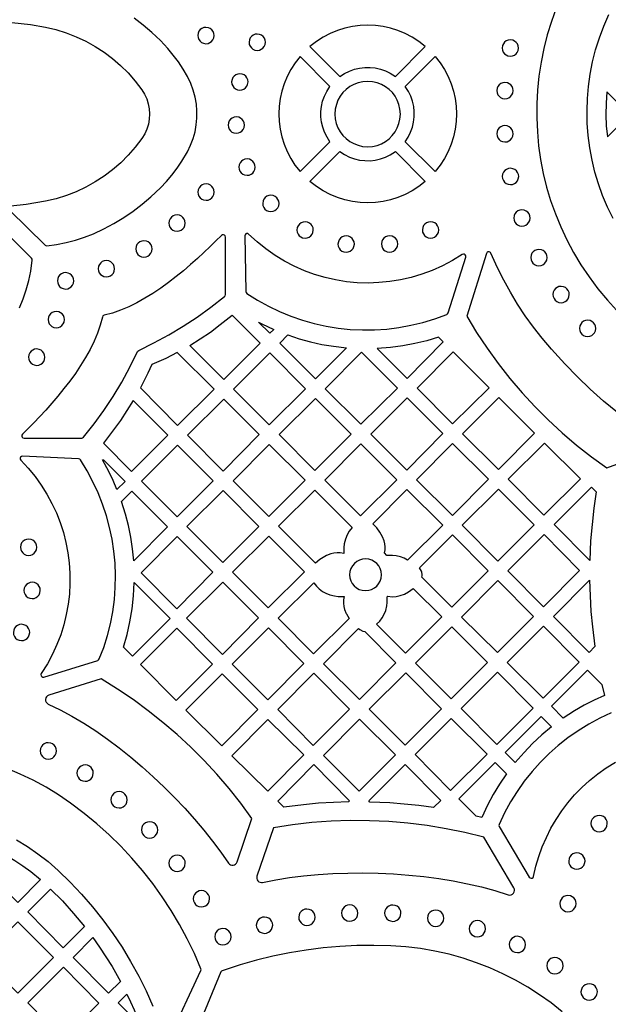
# Model space of a CAD drawing. Header units: millimetres. Extents: x -1176 to 822, y -1617 to -119.
# Tile 9 of 113: x -810 to -689, y -1381 to -1178. Entities that reach past the tile are written whole.
import ezdxf

# ---------------------------------------------------------------- set-up
doc = ezdxf.new("R2010")
doc.units = ezdxf.units.MM
doc.layers.add('pattern', color=5, linetype='Continuous')

msp = doc.modelspace()

# ---------------------------------------------------------------- linework, layer by layer
at = {"layer": 'pattern'}
for points in [[(-699.7, -1175.32), (-700.69, -1178.06), (-701.54, -1180.83), (-702.25, -1183.64), (-702.83, -1186.47), (-703.26, -1189.32), (-703.55, -1192.19), (-703.7, -1195.06), (-703.71, -1197.94), (-703.58, -1200.82), (-703.32, -1203.68), (-702.91, -1206.54), (-702.36, -1209.38), (-701.67, -1212.19), (-700.84, -1214.97), (-699.87, -1217.72), (-698.76, -1220.42), (-697.51, -1223.09), (-696.12, -1225.69), (-694.59, -1228.25), (-692.92, -1230.74), (-691.11, -1233.16), (-689.15, -1235.52), (-686.63, -1238.28)], [(-812.35, -1216.94), (-805.03, -1224.18), (-804.89, -1224.28), (-804.64, -1224.31), (-802.63, -1224.04), (-800.67, -1223.65), (-798.76, -1223.15), (-796.89, -1222.54), (-795.04, -1221.81), (-792.94, -1220.83), (-790.84, -1219.7), (-788.82, -1218.47), (-786.88, -1217.16), (-785.01, -1215.74), (-783.21, -1214.22), (-781.25, -1212.37), (-780.01, -1211.08), (-778.87, -1209.73), (-777.8, -1208.33), (-776.81, -1206.86), (-775.68, -1204.93), (-775.03, -1203.59), (-774.51, -1202.22), (-774.12, -1200.82), (-773.86, -1199.4), (-773.73, -1197.96), (-773.72, -1196.51), (-773.84, -1195.08), (-774.09, -1193.65), (-774.47, -1192.24), (-774.98, -1190.87), (-775.68, -1189.42), (-776.57, -1187.87), (-777.54, -1186.39), (-778.59, -1184.97), (-779.71, -1183.61), (-781.25, -1181.98), (-782.99, -1180.33), (-784.78, -1178.8), (-786.64, -1177.37)], [(-687.99, -1218.67), (-689.13, -1216.34), (-690.13, -1213.97), (-690.99, -1211.55), (-691.73, -1209.1), (-692.32, -1206.62), (-692.78, -1204.11), (-693.11, -1201.59), (-693.3, -1199.05), (-693.35, -1196.51), (-693.27, -1193.97), (-693.05, -1191.43), (-692.69, -1188.91), (-692.2, -1186.4), (-691.57, -1183.91), (-690.8, -1181.45), (-689.89, -1179.02), (-688.85, -1176.64)], [(-811.89, -1178.25), (-809.97, -1178.44), (-808.05, -1178.69), (-804.93, -1179.23), (-802.77, -1179.74), (-800.66, -1180.39), (-798.6, -1181.19), (-796.62, -1182.12), (-794.7, -1183.19), (-792.87, -1184.38), (-791.11, -1185.69), (-789.46, -1187.13), (-787.89, -1188.68), (-786.44, -1190.34), (-785.08, -1192.14), (-784.51, -1193.06), (-784.06, -1194.04), (-783.74, -1195.05), (-783.55, -1196.09), (-783.48, -1197.13), (-783.54, -1198.18), (-783.72, -1199.22), (-784.03, -1200.24), (-784.47, -1201.21), (-785.08, -1202.22), (-786.42, -1203.99), (-787.87, -1205.65), (-789.43, -1207.2), (-791.09, -1208.64), (-792.84, -1209.96), (-794.68, -1211.15), (-796.59, -1212.22), (-798.58, -1213.15), (-800.63, -1213.95), (-802.74, -1214.6), (-804.93, -1215.12), (-806.91, -1215.48), (-808.9, -1215.78), (-812.05, -1216.12)], [(-810.27, -1237.13), (-809.52, -1235.28), (-808.89, -1233.4), (-808.38, -1231.5), (-807.98, -1229.55), (-807.65, -1227.26), (-807.66, -1227.08), (-807.79, -1226.86), (-815.04, -1219.7)], [(-688.39, -1320.62), (-690.73, -1321.72), (-693, -1322.94), (-695.18, -1324.29), (-697.27, -1325.75), (-699.27, -1327.33), (-701.18, -1329.02), (-702.98, -1330.82), (-704.68, -1332.71), (-706.27, -1334.71), (-707.75, -1336.8), (-709.11, -1338.97), (-710.34, -1341.23), (-711.47, -1343.63), (-711.52, -1343.83), (-711.45, -1344.07), (-705.24, -1354.49), (-705.08, -1354.66), (-704.87, -1354.72), (-704.65, -1354.69), (-704.47, -1354.57), (-704.36, -1354.33), (-703.87, -1352.23), (-703.28, -1350.21), (-702.56, -1348.23), (-701.73, -1346.3), (-700.78, -1344.42), (-699.72, -1342.6), (-698.56, -1340.84), (-697.28, -1339.15), (-695.9, -1337.54), (-694.42, -1336.01), (-692.83, -1334.56), (-691.15, -1333.21), (-689.38, -1331.96), (-687.51, -1330.81)], [(-779.46, -1387.78), (-772.92, -1373.76), (-772.88, -1373.62), (-772.91, -1373.38), (-774.25, -1370.26), (-775.72, -1367.21), (-777.32, -1364.24), (-779.04, -1361.34), (-780.88, -1358.52), (-782.84, -1355.78), (-784.92, -1353.14), (-787.11, -1350.58), (-789.41, -1348.12), (-791.81, -1345.76), (-794.32, -1343.5), (-796.93, -1341.34), (-799.75, -1339.21), (-802.26, -1337.5), (-804.82, -1335.94), (-807.45, -1334.52), (-810.12, -1333.24), (-812.83, -1332.1)], [(-810.88, -1346.78), (-808.65, -1348.15), (-806.49, -1349.66), (-804.39, -1351.3), (-802.33, -1353.1), (-799.86, -1355.51), (-797.49, -1358.02), (-795.23, -1360.62), (-793.09, -1363.31), (-791.07, -1366.08), (-789.16, -1368.94), (-787.38, -1371.88), (-785.72, -1374.89), (-784.19, -1377.97), (-782.8, -1381.11)], [(-698.48, -1382.24), (-700.75, -1380.44), (-703.11, -1378.76), (-705.55, -1377.19), (-708.08, -1375.74), (-710.68, -1374.41), (-713.35, -1373.21), (-716.09, -1372.14), (-718.89, -1371.2), (-721.76, -1370.4), (-724.68, -1369.74), (-727.66, -1369.22), (-730.68, -1368.86), (-733.76, -1368.64), (-737.26, -1368.56), (-740.77, -1368.6), (-744.26, -1368.78), (-747.74, -1369.09), (-751.21, -1369.53), (-754.66, -1370.1), (-758.08, -1370.8), (-761.48, -1371.63), (-764.85, -1372.59), (-768.5, -1373.78), (-768.64, -1373.86), (-768.79, -1374.05), (-775.11, -1389.32)]]:
    msp.add_lwpolyline(points, dxfattribs=at)
for points in [[(-773.56, -1180.95), (-773.5, -1181.39), (-773.34, -1181.79), (-773.09, -1182.12), (-772.76, -1182.39), (-772.37, -1182.56), (-771.87, -1182.64), (-771.44, -1182.58), (-771.04, -1182.42), (-770.71, -1182.17), (-770.44, -1181.84), (-770.26, -1181.45), (-770.19, -1180.95), (-770.25, -1180.52), (-770.41, -1180.12), (-770.66, -1179.79), (-770.99, -1179.52), (-771.37, -1179.34), (-771.87, -1179.27), (-772.31, -1179.33), (-772.71, -1179.49), (-773.04, -1179.74), (-773.31, -1180.07), (-773.48, -1180.45)], [(-750.43, -1183.22), (-744.26, -1189.39), (-743.32, -1188.77), (-742.32, -1188.28), (-741.29, -1187.91), (-740.22, -1187.66), (-739.15, -1187.53), (-738.06, -1187.52), (-736.98, -1187.64), (-735.92, -1187.88), (-734.88, -1188.24), (-733.88, -1188.72), (-732.84, -1189.39), (-726.68, -1183.22), (-727.99, -1182.2), (-729.38, -1181.31), (-730.82, -1180.56), (-732.31, -1179.94), (-733.83, -1179.46), (-735.38, -1179.12), (-736.96, -1178.91), (-738.54, -1178.84), (-740.12, -1178.91), (-741.69, -1179.11), (-743.25, -1179.45), (-744.77, -1179.93), (-746.26, -1180.54), (-747.7, -1181.29), (-749.09, -1182.18)], [(-762.99, -1182.33), (-762.93, -1182.77), (-762.77, -1183.17), (-762.51, -1183.5), (-762.19, -1183.77), (-761.8, -1183.94), (-761.3, -1184.02), (-760.86, -1183.96), (-760.47, -1183.8), (-760.13, -1183.55), (-759.87, -1183.22), (-759.69, -1182.83), (-759.62, -1182.33), (-759.67, -1181.9), (-759.83, -1181.5), (-760.09, -1181.16), (-760.41, -1180.9), (-760.8, -1180.72), (-761.3, -1180.65), (-761.74, -1180.7), (-762.13, -1180.87), (-762.47, -1181.12), (-762.73, -1181.45), (-762.91, -1181.83)], [(-710.83, -1183.53), (-710.78, -1183.97), (-710.61, -1184.36), (-710.36, -1184.7), (-710.04, -1184.96), (-709.65, -1185.14), (-709.15, -1185.22), (-708.71, -1185.16), (-708.32, -1185), (-707.98, -1184.74), (-707.72, -1184.42), (-707.54, -1184.03), (-707.46, -1183.53), (-707.52, -1183.09), (-707.68, -1182.7), (-707.94, -1182.36), (-708.26, -1182.1), (-708.65, -1181.92), (-709.15, -1181.84), (-709.59, -1181.9), (-709.98, -1182.06), (-710.32, -1182.32), (-710.58, -1182.64), (-710.76, -1183.03)], [(-746.31, -1191.43), (-752.47, -1185.26), (-753.5, -1186.58), (-754.39, -1187.97), (-755.14, -1189.41), (-755.75, -1190.89), (-756.23, -1192.42), (-756.58, -1193.97), (-756.78, -1195.54), (-756.85, -1197.13), (-756.78, -1198.71), (-756.58, -1200.28), (-756.24, -1201.83), (-755.76, -1203.36), (-755.15, -1204.85), (-754.4, -1206.29), (-753.52, -1207.67), (-752.47, -1209.02), (-746.31, -1202.85), (-746.92, -1201.91), (-747.42, -1200.91), (-747.79, -1199.88), (-748.04, -1198.81), (-748.17, -1197.74), (-748.17, -1196.65), (-748.05, -1195.57), (-747.82, -1194.51), (-747.46, -1193.47), (-746.97, -1192.47)], [(-730.8, -1191.43), (-724.63, -1185.26), (-723.61, -1186.58), (-722.72, -1187.97), (-721.97, -1189.41), (-721.35, -1190.89), (-720.87, -1192.42), (-720.53, -1193.97), (-720.33, -1195.54), (-720.26, -1197.13), (-720.32, -1198.71), (-720.53, -1200.28), (-720.87, -1201.83), (-721.34, -1203.36), (-721.96, -1204.85), (-722.7, -1206.29), (-723.59, -1207.67), (-724.63, -1209.02), (-730.8, -1202.85), (-730.18, -1201.91), (-729.69, -1200.91), (-729.32, -1199.88), (-729.07, -1198.81), (-728.94, -1197.74), (-728.94, -1196.65), (-729.05, -1195.57), (-729.29, -1194.51), (-729.65, -1193.47), (-730.13, -1192.47)], [(-766.57, -1190.52), (-766.52, -1190.95), (-766.35, -1191.35), (-766.1, -1191.69), (-765.78, -1191.95), (-765.39, -1192.13), (-764.89, -1192.2), (-764.45, -1192.14), (-764.06, -1191.98), (-763.72, -1191.73), (-763.45, -1191.4), (-763.28, -1191.02), (-763.2, -1190.52), (-763.26, -1190.08), (-763.42, -1189.68), (-763.67, -1189.35), (-764, -1189.08), (-764.39, -1188.91), (-764.89, -1188.83), (-765.33, -1188.89), (-765.72, -1189.05), (-766.06, -1189.3), (-766.32, -1189.63), (-766.5, -1190.02)], [(-745.3, -1197.14), (-745.22, -1198.14), (-745.01, -1199.08), (-744.67, -1199.98), (-744.22, -1200.8), (-743.65, -1201.56), (-742.99, -1202.22), (-742.24, -1202.79), (-741.42, -1203.25), (-740.53, -1203.59), (-739.58, -1203.81), (-738.55, -1203.88), (-737.56, -1203.81), (-736.61, -1203.6), (-735.72, -1203.26), (-734.89, -1202.8), (-734.14, -1202.24), (-733.48, -1201.58), (-732.91, -1200.83), (-732.45, -1200.01), (-732.1, -1199.11), (-731.89, -1198.17), (-731.81, -1197.14), (-731.89, -1196.15), (-732.1, -1195.2), (-732.44, -1194.31), (-732.89, -1193.48), (-733.46, -1192.73), (-734.12, -1192.07), (-734.87, -1191.5), (-735.69, -1191.04), (-736.58, -1190.69), (-737.53, -1190.48), (-738.55, -1190.4), (-739.55, -1190.47), (-740.5, -1190.69), (-741.39, -1191.02), (-742.22, -1191.48), (-742.97, -1192.05), (-743.63, -1192.71), (-744.2, -1193.46), (-744.66, -1194.28), (-745, -1195.17), (-745.22, -1196.12)], [(-711.95, -1192.32), (-711.89, -1192.76), (-711.73, -1193.16), (-711.48, -1193.49), (-711.15, -1193.76), (-710.76, -1193.93), (-710.26, -1194.01), (-709.82, -1193.95), (-709.43, -1193.79), (-709.09, -1193.54), (-708.83, -1193.21), (-708.65, -1192.82), (-708.58, -1192.32), (-708.64, -1191.89), (-708.8, -1191.49), (-709.05, -1191.15), (-709.38, -1190.89), (-709.76, -1190.71), (-710.26, -1190.64), (-710.7, -1190.7), (-711.09, -1190.86), (-711.43, -1191.11), (-711.7, -1191.44), (-711.87, -1191.82)], [(-689.13, -1201.84), (-684.56, -1197.27), (-689.26, -1192.54), (-689.42, -1194.93), (-689.46, -1197.28), (-689.37, -1199.59)], [(-767.3, -1199.43), (-767.25, -1199.86), (-767.09, -1200.26), (-766.83, -1200.59), (-766.51, -1200.86), (-766.12, -1201.04), (-765.62, -1201.11), (-765.18, -1201.05), (-764.79, -1200.89), (-764.45, -1200.64), (-764.19, -1200.31), (-764.01, -1199.93), (-763.93, -1199.43), (-763.99, -1198.99), (-764.15, -1198.59), (-764.41, -1198.26), (-764.73, -1197.99), (-765.12, -1197.82), (-765.62, -1197.74), (-766.06, -1197.8), (-766.45, -1197.96), (-766.79, -1198.21), (-767.05, -1198.54), (-767.23, -1198.93)], [(-711.95, -1201.21), (-711.89, -1201.65), (-711.73, -1202.05), (-711.48, -1202.38), (-711.15, -1202.65), (-710.76, -1202.82), (-710.26, -1202.9), (-709.83, -1202.84), (-709.43, -1202.68), (-709.1, -1202.43), (-708.83, -1202.1), (-708.66, -1201.71), (-708.58, -1201.21), (-708.64, -1200.78), (-708.8, -1200.38), (-709.05, -1200.04), (-709.38, -1199.78), (-709.77, -1199.6), (-710.26, -1199.53), (-710.7, -1199.59), (-711.1, -1199.75), (-711.44, -1200), (-711.7, -1200.33), (-711.88, -1200.71)], [(-750.43, -1211.06), (-744.26, -1204.9), (-743.32, -1205.51), (-742.32, -1206.01), (-741.29, -1206.38), (-740.22, -1206.63), (-739.15, -1206.75), (-738.06, -1206.76), (-736.98, -1206.64), (-735.92, -1206.4), (-734.88, -1206.04), (-733.88, -1205.56), (-732.84, -1204.9), (-726.68, -1211.06), (-727.99, -1212.09), (-729.38, -1212.98), (-730.82, -1213.73), (-732.31, -1214.34), (-733.83, -1214.82), (-735.38, -1215.16), (-736.96, -1215.37), (-738.54, -1215.44), (-740.12, -1215.37), (-741.69, -1215.17), (-743.25, -1214.83), (-744.77, -1214.35), (-746.26, -1213.74), (-747.7, -1212.99), (-749.09, -1212.11)], [(-765.09, -1208.09), (-765.03, -1208.53), (-764.87, -1208.93), (-764.62, -1209.26), (-764.29, -1209.53), (-763.9, -1209.7), (-763.4, -1209.78), (-762.97, -1209.72), (-762.57, -1209.56), (-762.24, -1209.31), (-761.97, -1208.98), (-761.79, -1208.59), (-761.72, -1208.09), (-761.78, -1207.66), (-761.94, -1207.26), (-762.19, -1206.92), (-762.52, -1206.66), (-762.9, -1206.48), (-763.4, -1206.41), (-763.84, -1206.47), (-764.24, -1206.63), (-764.57, -1206.88), (-764.84, -1207.21), (-765.01, -1207.59)], [(-710.8, -1210.02), (-710.74, -1210.45), (-710.58, -1210.85), (-710.33, -1211.18), (-710, -1211.45), (-709.62, -1211.63), (-709.12, -1211.7), (-708.68, -1211.64), (-708.28, -1211.48), (-707.95, -1211.23), (-707.68, -1210.9), (-707.51, -1210.52), (-707.43, -1210.02), (-707.49, -1209.58), (-707.65, -1209.18), (-707.9, -1208.85), (-708.23, -1208.58), (-708.62, -1208.41), (-709.12, -1208.33), (-709.55, -1208.39), (-709.95, -1208.55), (-710.29, -1208.8), (-710.55, -1209.13), (-710.73, -1209.52)], [(-773.53, -1213.24), (-773.48, -1213.68), (-773.32, -1214.07), (-773.06, -1214.41), (-772.74, -1214.67), (-772.35, -1214.85), (-771.85, -1214.92), (-771.41, -1214.87), (-771.02, -1214.71), (-770.68, -1214.45), (-770.42, -1214.13), (-770.24, -1213.74), (-770.16, -1213.24), (-770.22, -1212.8), (-770.38, -1212.41), (-770.64, -1212.07), (-770.96, -1211.81), (-771.35, -1211.63), (-771.85, -1211.56), (-772.29, -1211.61), (-772.68, -1211.77), (-773.02, -1212.03), (-773.28, -1212.35), (-773.46, -1212.74)], [(-760.18, -1215.57), (-760.12, -1216.01), (-759.96, -1216.4), (-759.71, -1216.74), (-759.38, -1217), (-758.99, -1217.18), (-758.49, -1217.26), (-758.05, -1217.2), (-757.66, -1217.04), (-757.32, -1216.78), (-757.06, -1216.46), (-756.88, -1216.07), (-756.81, -1215.57), (-756.86, -1215.13), (-757.03, -1214.74), (-757.28, -1214.4), (-757.6, -1214.14), (-757.99, -1213.96), (-758.49, -1213.89), (-758.93, -1213.94), (-759.32, -1214.1), (-759.66, -1214.36), (-759.92, -1214.68), (-760.1, -1215.07)], [(-779.5, -1219.63), (-779.45, -1220.06), (-779.28, -1220.46), (-779.03, -1220.8), (-778.71, -1221.06), (-778.32, -1221.24), (-777.82, -1221.31), (-777.38, -1221.25), (-776.99, -1221.09), (-776.65, -1220.84), (-776.39, -1220.51), (-776.21, -1220.13), (-776.13, -1219.63), (-776.19, -1219.19), (-776.35, -1218.79), (-776.6, -1218.46), (-776.93, -1218.19), (-777.32, -1218.02), (-777.82, -1217.94), (-778.26, -1218), (-778.65, -1218.16), (-778.99, -1218.41), (-779.25, -1218.74), (-779.43, -1219.13)], [(-708.45, -1218.58), (-708.39, -1219.02), (-708.23, -1219.41), (-707.98, -1219.75), (-707.65, -1220.01), (-707.26, -1220.19), (-706.76, -1220.27), (-706.33, -1220.21), (-705.93, -1220.05), (-705.6, -1219.79), (-705.33, -1219.47), (-705.16, -1219.08), (-705.08, -1218.58), (-705.14, -1218.14), (-705.3, -1217.75), (-705.55, -1217.41), (-705.88, -1217.15), (-706.27, -1216.97), (-706.76, -1216.9), (-707.2, -1216.95), (-707.6, -1217.12), (-707.93, -1217.37), (-708.2, -1217.69), (-708.37, -1218.08)], [(-753.12, -1221.06), (-753.06, -1221.49), (-752.9, -1221.89), (-752.65, -1222.23), (-752.32, -1222.49), (-751.94, -1222.67), (-751.44, -1222.74), (-751, -1222.69), (-750.6, -1222.52), (-750.27, -1222.27), (-750, -1221.94), (-749.83, -1221.56), (-749.75, -1221.06), (-749.81, -1220.62), (-749.97, -1220.22), (-750.22, -1219.89), (-750.55, -1219.62), (-750.94, -1219.45), (-751.44, -1219.37), (-751.87, -1219.43), (-752.27, -1219.59), (-752.61, -1219.84), (-752.87, -1220.17), (-753.05, -1220.56)], [(-727.28, -1221.04), (-727.22, -1221.48), (-727.06, -1221.87), (-726.81, -1222.21), (-726.48, -1222.47), (-726.09, -1222.65), (-725.59, -1222.72), (-725.15, -1222.67), (-724.76, -1222.5), (-724.42, -1222.25), (-724.16, -1221.92), (-723.98, -1221.54), (-723.91, -1221.04), (-723.96, -1220.6), (-724.13, -1220.21), (-724.38, -1219.87), (-724.7, -1219.6), (-725.09, -1219.43), (-725.59, -1219.35), (-726.03, -1219.41), (-726.42, -1219.57), (-726.76, -1219.82), (-727.02, -1220.15), (-727.2, -1220.54)], [(-797.47, -1263.96), (-797.29, -1263.93), (-797.09, -1263.79), (-794.93, -1261.04), (-792.9, -1258.24), (-790.99, -1255.36), (-789.21, -1252.4), (-787.55, -1249.37), (-785.95, -1246.11), (-785.91, -1246.04), (-785.72, -1245.88), (-782.58, -1244.34), (-779.54, -1242.69), (-776.58, -1240.91), (-773.7, -1239.02), (-770.89, -1236.99), (-768.04, -1234.75), (-767.92, -1234.61), (-767.87, -1234.37), (-767.87, -1222.5), (-767.92, -1222.27), (-768.06, -1222.11), (-768.25, -1222.02), (-768.47, -1222.03), (-768.69, -1222.16), (-769.81, -1223.29), (-771.01, -1224.47), (-772.28, -1225.69), (-773.63, -1226.93), (-775.04, -1228.19), (-776.51, -1229.44), (-778.02, -1230.67), (-779.58, -1231.87), (-781.18, -1233.03), (-782.8, -1234.12), (-784.45, -1235.14), (-786.12, -1236.07), (-787.79, -1236.9), (-789.47, -1237.61), (-791.14, -1238.19), (-792.83, -1238.63), (-792.99, -1238.68), (-793.1, -1238.77), (-793.2, -1239), (-793.63, -1240.66), (-794.21, -1242.33), (-794.91, -1244), (-795.74, -1245.68), (-796.67, -1247.34), (-797.69, -1248.99), (-798.78, -1250.61), (-799.94, -1252.21), (-801.14, -1253.77), (-802.37, -1255.29), (-803.62, -1256.75), (-804.88, -1258.17), (-806.12, -1259.51), (-807.35, -1260.79), (-808.53, -1261.99), (-809.68, -1263.13), (-809.8, -1263.33), (-809.82, -1263.54), (-809.75, -1263.74), (-809.59, -1263.89), (-809.35, -1263.96)], [(-763.41, -1234.13), (-761.23, -1235.51), (-759, -1236.75), (-756.7, -1237.86), (-754.36, -1238.82), (-751.98, -1239.65), (-749.56, -1240.33), (-747.11, -1240.88), (-744.63, -1241.28), (-742.14, -1241.55), (-739.63, -1241.67), (-737.12, -1241.64), (-734.61, -1241.48), (-732.11, -1241.17), (-729.62, -1240.71), (-727.15, -1240.11), (-724.7, -1239.37), (-722.22, -1238.45), (-722.07, -1238.36), (-721.94, -1238.14), (-718.35, -1226.63), (-718.34, -1226.39), (-718.43, -1226.19), (-718.61, -1226.05), (-718.83, -1226.01), (-719.08, -1226.09), (-721.08, -1227.33), (-723.13, -1228.43), (-725.24, -1229.37), (-727.38, -1230.17), (-729.56, -1230.83), (-731.76, -1231.33), (-733.99, -1231.7), (-736.22, -1231.91), (-738.46, -1231.99), (-740.7, -1231.92), (-742.93, -1231.71), (-745.14, -1231.36), (-747.32, -1230.86), (-749.47, -1230.23), (-751.59, -1229.45), (-753.66, -1228.54), (-755.68, -1227.49), (-757.63, -1226.3), (-759.52, -1224.97), (-761.33, -1223.51), (-763.07, -1221.91), (-763.27, -1221.79), (-763.48, -1221.78), (-763.68, -1221.86), (-763.82, -1222.02), (-763.89, -1222.27), (-763.62, -1233.75), (-763.57, -1233.95)], [(-786.34, -1224.95), (-786.28, -1225.39), (-786.12, -1225.79), (-785.87, -1226.12), (-785.54, -1226.39), (-785.15, -1226.56), (-784.65, -1226.64), (-784.21, -1226.58), (-783.82, -1226.42), (-783.48, -1226.17), (-783.22, -1225.84), (-783.04, -1225.45), (-782.97, -1224.95), (-783.02, -1224.52), (-783.19, -1224.12), (-783.44, -1223.78), (-783.77, -1223.52), (-784.15, -1223.34), (-784.65, -1223.27), (-785.09, -1223.33), (-785.48, -1223.49), (-785.82, -1223.74), (-786.09, -1224.07), (-786.26, -1224.45)], [(-744.66, -1223.96), (-744.61, -1224.39), (-744.44, -1224.79), (-744.19, -1225.13), (-743.87, -1225.39), (-743.48, -1225.57), (-742.98, -1225.64), (-742.54, -1225.58), (-742.15, -1225.42), (-741.81, -1225.17), (-741.55, -1224.84), (-741.37, -1224.46), (-741.29, -1223.96), (-741.35, -1223.52), (-741.51, -1223.13), (-741.76, -1222.79), (-742.09, -1222.52), (-742.48, -1222.35), (-742.98, -1222.27), (-743.42, -1222.33), (-743.81, -1222.49), (-744.15, -1222.74), (-744.41, -1223.07), (-744.59, -1223.46)], [(-735.72, -1223.94), (-735.66, -1224.38), (-735.5, -1224.78), (-735.25, -1225.11), (-734.92, -1225.38), (-734.53, -1225.55), (-734.03, -1225.63), (-733.6, -1225.57), (-733.2, -1225.41), (-732.86, -1225.16), (-732.6, -1224.83), (-732.42, -1224.44), (-732.35, -1223.94), (-732.41, -1223.51), (-732.57, -1223.11), (-732.82, -1222.77), (-733.15, -1222.51), (-733.53, -1222.33), (-734.03, -1222.26), (-734.47, -1222.32), (-734.87, -1222.48), (-735.2, -1222.73), (-735.47, -1223.06), (-735.64, -1223.44)], [(-704.95, -1226.74), (-704.89, -1227.18), (-704.73, -1227.57), (-704.48, -1227.91), (-704.15, -1228.18), (-703.76, -1228.35), (-703.26, -1228.43), (-702.82, -1228.37), (-702.43, -1228.21), (-702.09, -1227.96), (-701.83, -1227.63), (-701.65, -1227.24), (-701.58, -1226.74), (-701.63, -1226.31), (-701.8, -1225.91), (-702.05, -1225.57), (-702.37, -1225.31), (-702.76, -1225.13), (-703.26, -1225.06), (-703.7, -1225.12), (-704.09, -1225.28), (-704.43, -1225.53), (-704.7, -1225.86), (-704.87, -1226.24)], [(-794.07, -1229.03), (-794.01, -1229.47), (-793.85, -1229.86), (-793.6, -1230.2), (-793.27, -1230.46), (-792.89, -1230.64), (-792.39, -1230.71), (-791.95, -1230.66), (-791.55, -1230.49), (-791.22, -1230.24), (-790.95, -1229.92), (-790.78, -1229.53), (-790.7, -1229.03), (-790.76, -1228.59), (-790.92, -1228.2), (-791.17, -1227.86), (-791.5, -1227.6), (-791.89, -1227.42), (-792.39, -1227.34), (-792.82, -1227.4), (-793.22, -1227.56), (-793.55, -1227.82), (-793.82, -1228.14), (-794, -1228.53)], [(-802.48, -1231.53), (-802.42, -1231.97), (-802.26, -1232.36), (-802.01, -1232.7), (-801.68, -1232.97), (-801.29, -1233.14), (-800.79, -1233.22), (-800.35, -1233.16), (-799.96, -1233), (-799.62, -1232.75), (-799.36, -1232.42), (-799.18, -1232.03), (-799.11, -1231.53), (-799.16, -1231.09), (-799.33, -1230.7), (-799.58, -1230.36), (-799.91, -1230.1), (-800.29, -1229.92), (-800.79, -1229.85), (-801.23, -1229.9), (-801.62, -1230.07), (-801.96, -1230.32), (-802.23, -1230.65), (-802.4, -1231.03)], [(-700.37, -1234.36), (-700.32, -1234.79), (-700.15, -1235.19), (-699.9, -1235.53), (-699.57, -1235.79), (-699.19, -1235.97), (-698.69, -1236.04), (-698.25, -1235.98), (-697.86, -1235.82), (-697.52, -1235.57), (-697.26, -1235.24), (-697.08, -1234.86), (-697, -1234.36), (-697.06, -1233.92), (-697.22, -1233.52), (-697.48, -1233.19), (-697.8, -1232.92), (-698.19, -1232.75), (-698.69, -1232.67), (-699.13, -1232.73), (-699.52, -1232.89), (-699.86, -1233.14), (-700.12, -1233.47), (-700.3, -1233.86)], [(-804.39, -1239.54), (-804.34, -1239.98), (-804.17, -1240.37), (-803.92, -1240.71), (-803.59, -1240.97), (-803.21, -1241.15), (-802.71, -1241.23), (-802.27, -1241.17), (-801.88, -1241.01), (-801.54, -1240.76), (-801.27, -1240.43), (-801.1, -1240.04), (-801.02, -1239.54), (-801.08, -1239.1), (-801.24, -1238.71), (-801.49, -1238.37), (-801.82, -1238.11), (-802.21, -1237.93), (-802.71, -1237.86), (-803.15, -1237.91), (-803.54, -1238.08), (-803.88, -1238.33), (-804.14, -1238.65), (-804.32, -1239.04)], [(-775.19, -1244.87), (-773.03, -1243.52), (-770.94, -1242.09), (-768.91, -1240.57), (-766.5, -1238.59), (-760.72, -1244.39), (-768.19, -1251.86)], [(-761.01, -1240.05), (-760.33, -1240.39), (-757.88, -1241.55), (-758.69, -1242.36)], [(-694.9, -1241.34), (-694.84, -1241.78), (-694.68, -1242.18), (-694.43, -1242.51), (-694.1, -1242.78), (-693.72, -1242.95), (-693.22, -1243.03), (-692.78, -1242.97), (-692.38, -1242.81), (-692.05, -1242.56), (-691.78, -1242.23), (-691.61, -1241.84), (-691.53, -1241.34), (-691.59, -1240.9), (-691.75, -1240.51), (-692, -1240.17), (-692.33, -1239.91), (-692.72, -1239.73), (-693.22, -1239.66), (-693.65, -1239.71), (-694.05, -1239.88), (-694.39, -1240.13), (-694.65, -1240.46), (-694.83, -1240.84)], [(-754.98, -1242.7), (-752.67, -1243.47), (-750.34, -1244.11), (-748, -1244.63), (-745.62, -1245.04), (-742.89, -1245.35), (-749.3, -1251.76), (-756.67, -1244.39)], [(-723.93, -1243.17), (-726.38, -1243.9), (-728.85, -1244.49), (-731.33, -1244.95), (-733.84, -1245.28), (-736.58, -1245.48), (-730.4, -1251.65), (-722.96, -1244.14)], [(-808.42, -1247.28), (-808.36, -1247.71), (-808.2, -1248.11), (-807.95, -1248.44), (-807.62, -1248.71), (-807.23, -1248.89), (-806.73, -1248.96), (-806.3, -1248.9), (-805.9, -1248.74), (-805.56, -1248.49), (-805.3, -1248.16), (-805.12, -1247.78), (-805.05, -1247.28), (-805.11, -1246.84), (-805.27, -1246.44), (-805.52, -1246.11), (-805.85, -1245.84), (-806.23, -1245.67), (-806.73, -1245.59), (-807.17, -1245.65), (-807.57, -1245.81), (-807.9, -1246.06), (-808.17, -1246.39), (-808.34, -1246.78)], [(-785.38, -1253.6), (-777.7, -1261.36), (-770.18, -1253.85), (-777.77, -1246.33), (-780.15, -1247.54), (-783, -1248.81), (-783.82, -1250.55)], [(-758.84, -1261.22), (-751.33, -1253.78), (-758.7, -1246.41), (-766.17, -1253.89)], [(-732.43, -1253.68), (-739.84, -1246.27), (-747.28, -1253.78), (-739.93, -1261.12)], [(-728.38, -1253.68), (-721.04, -1261.01), (-713.52, -1253.57), (-720.93, -1246.16)], [(-786.85, -1256.19), (-788.14, -1258.27), (-789.48, -1260.3), (-790.9, -1262.28), (-793, -1265), (-787.2, -1270.86), (-779.72, -1263.38)], [(-768.2, -1255.91), (-775.68, -1263.39), (-768.31, -1270.75), (-760.87, -1263.24)], [(-741.96, -1263.14), (-749.3, -1255.8), (-756.81, -1263.25), (-749.41, -1270.65)], [(-737.88, -1263.18), (-730.5, -1270.55), (-723.06, -1263.04), (-730.44, -1255.66)], [(-704.14, -1262.95), (-711.54, -1255.56), (-718.99, -1263.09), (-711.6, -1270.41)], [(-777.7, -1265.41), (-785.15, -1272.86), (-777.8, -1280.21), (-770.35, -1272.76)], [(-751.43, -1272.67), (-758.84, -1265.27), (-766.28, -1272.78), (-758.94, -1280.12)], [(-747.38, -1272.67), (-740.04, -1280.01), (-732.53, -1272.57), (-739.94, -1265.16)], [(-721.1, -1279.91), (-713.64, -1272.45), (-721.04, -1265.06), (-728.49, -1272.59)], [(-702.24, -1279.84), (-694.72, -1272.33), (-702.13, -1264.99), (-709.58, -1272.43)], [(-810.02, -1268.54), (-808.49, -1270.18), (-807.08, -1271.9), (-805.8, -1273.69), (-804.63, -1275.54), (-803.6, -1277.44), (-802.69, -1279.4), (-801.91, -1281.4), (-801.25, -1283.44), (-800.72, -1285.51), (-800.32, -1287.6), (-800.05, -1289.71), (-799.91, -1291.84), (-799.89, -1293.97), (-800.01, -1296.11), (-800.26, -1298.23), (-800.64, -1300.35), (-801.16, -1302.44), (-801.8, -1304.51), (-802.58, -1306.55), (-803.5, -1308.55), (-804.55, -1310.51), (-805.79, -1312.5), (-805.87, -1312.73), (-805.84, -1312.95), (-805.71, -1313.13), (-805.51, -1313.24), (-805.25, -1313.23), (-794.14, -1309.79), (-793.98, -1309.71), (-793.84, -1309.51), (-792.93, -1307.12), (-792.16, -1304.69), (-791.54, -1302.24), (-791.07, -1299.76), (-790.73, -1297.27), (-790.54, -1294.78), (-790.49, -1292.28), (-790.59, -1289.78), (-790.82, -1287.3), (-791.19, -1284.83), (-791.71, -1282.38), (-792.36, -1279.97), (-793.15, -1277.58), (-794.08, -1275.24), (-795.15, -1272.95), (-796.35, -1270.71), (-797.74, -1268.45), (-797.88, -1268.3), (-798.12, -1268.24), (-809.66, -1267.72), (-809.89, -1267.77), (-810.06, -1267.9), (-810.15, -1268.1), (-810.15, -1268.32)], [(-790.2, -1274.54), (-791.01, -1272.68), (-791.88, -1270.87), (-793.21, -1268.45), (-792.95, -1268.47), (-788.54, -1272.88)], [(-789.27, -1277.01), (-787.16, -1274.9), (-779.82, -1282.24), (-786.76, -1289.24), (-787, -1286.79), (-787.36, -1284.38), (-787.84, -1281.99), (-788.44, -1279.63)], [(-775.79, -1282.22), (-768.4, -1289.61), (-760.95, -1282.16), (-768.31, -1274.8)], [(-749.28, -1289.77), (-756.91, -1282.14), (-749.4, -1274.7), (-741.71, -1282.39), (-742.33, -1283.14), (-742.8, -1283.93), (-743.14, -1284.78), (-743.37, -1285.74), (-743.46, -1286.53), (-743.48, -1287.74), (-744.18, -1287.63), (-744.86, -1287.61), (-745.51, -1287.68), (-746.16, -1287.84), (-747, -1288.18), (-747.71, -1288.57), (-748.37, -1289.01)], [(-730.35, -1289.15), (-731.03, -1288.75), (-731.75, -1288.46), (-732.66, -1288.24), (-733.41, -1288.15), (-734.58, -1288.14), (-735.08, -1287.65), (-734.96, -1286.99), (-734.93, -1286.37), (-734.99, -1285.76), (-735.13, -1285.15), (-735.46, -1284.35), (-736.01, -1283.37), (-736.68, -1282.49), (-737.49, -1281.67), (-730.47, -1274.58), (-723.09, -1281.89)], [(-711.6, -1274.46), (-719.08, -1281.93), (-711.74, -1289.34), (-704.27, -1281.87)], [(-692.78, -1289.21), (-700.13, -1281.79), (-692.41, -1274.06), (-691.44, -1275.04), (-691.94, -1278.4), (-692.32, -1281.77), (-692.6, -1285.15)], [(-810.1, -1286.47), (-810.04, -1286.91), (-809.88, -1287.3), (-809.63, -1287.64), (-809.3, -1287.91), (-808.91, -1288.08), (-808.41, -1288.16), (-807.98, -1288.1), (-807.58, -1287.94), (-807.24, -1287.69), (-806.98, -1287.36), (-806.8, -1286.97), (-806.73, -1286.47), (-806.79, -1286.04), (-806.95, -1285.64), (-807.2, -1285.3), (-807.53, -1285.04), (-807.91, -1284.86), (-808.41, -1284.79), (-808.85, -1284.85), (-809.24, -1285.01), (-809.58, -1285.26), (-809.85, -1285.59), (-810.02, -1285.97)], [(-785.24, -1291.77), (-777.87, -1299.15), (-770.42, -1291.64), (-777.8, -1284.27)], [(-759.02, -1298.99), (-751.53, -1291.57), (-758.91, -1284.2), (-766.39, -1291.62)], [(-727.37, -1292.63), (-727.3, -1292.35), (-727.29, -1292.07), (-727.39, -1291.63), (-727.48, -1291.41), (-727.88, -1290.73), (-721.06, -1283.91), (-713.72, -1291.32), (-721.23, -1298.83)], [(-709.68, -1291.33), (-702.34, -1298.74), (-694.87, -1291.26), (-702.2, -1283.85)], [(-742.26, -1292.14), (-742.2, -1292.8), (-742.01, -1293.41), (-741.71, -1293.96), (-741.32, -1294.44), (-740.85, -1294.84), (-740.3, -1295.15), (-739.7, -1295.34), (-738.99, -1295.42), (-738.34, -1295.35), (-737.73, -1295.17), (-737.17, -1294.87), (-736.69, -1294.48), (-736.29, -1294), (-735.99, -1293.46), (-735.79, -1292.85), (-735.71, -1292.14), (-735.78, -1291.49), (-735.97, -1290.88), (-736.26, -1290.33), (-736.65, -1289.85), (-737.13, -1289.45), (-737.68, -1289.14), (-738.28, -1288.95), (-738.99, -1288.87), (-739.64, -1288.94), (-740.25, -1289.12), (-740.8, -1289.42), (-741.28, -1289.81), (-741.68, -1290.29), (-741.99, -1290.83), (-742.19, -1291.44)], [(-692.81, -1293.26), (-692.72, -1296.48), (-692.53, -1299.69), (-692.24, -1302.89), (-691.74, -1306.93), (-692.94, -1308.14), (-700.28, -1300.73)], [(-809.37, -1295.38), (-809.31, -1295.82), (-809.15, -1296.21), (-808.9, -1296.55), (-808.57, -1296.81), (-808.18, -1296.99), (-807.68, -1297.06), (-807.25, -1297.01), (-806.85, -1296.84), (-806.52, -1296.59), (-806.25, -1296.27), (-806.07, -1295.88), (-806, -1295.38), (-806.06, -1294.94), (-806.22, -1294.55), (-806.47, -1294.21), (-806.8, -1293.95), (-807.18, -1293.77), (-807.68, -1293.69), (-808.12, -1293.75), (-808.52, -1293.91), (-808.85, -1294.17), (-809.12, -1294.49), (-809.29, -1294.88)], [(-788.86, -1307.09), (-788.11, -1304.46), (-787.52, -1301.82), (-787.07, -1299.16), (-786.79, -1296.47), (-786.65, -1293.73), (-779.25, -1301.13), (-787, -1308.95)], [(-768.36, -1293.7), (-775.86, -1301.12), (-768.48, -1308.56), (-761.02, -1301.03)], [(-743.39, -1296.63), (-743.5, -1297.34), (-743.52, -1298.01), (-743.45, -1298.66), (-743.29, -1299.31), (-742.95, -1300.15), (-742.94, -1300.17), (-742.37, -1301.17), (-749.68, -1308.48), (-756.98, -1301.1), (-749.63, -1293.81), (-749.12, -1294.48), (-748.52, -1295.06), (-747.86, -1295.56), (-747.14, -1295.97), (-746.37, -1296.28), (-745.4, -1296.52), (-744.6, -1296.62)], [(-730.98, -1296.11), (-730.14, -1295.64), (-729.18, -1294.95), (-723.24, -1300.83), (-730.74, -1308.33), (-736.7, -1302.31), (-736.06, -1301.68), (-735.54, -1301.01), (-735.13, -1300.3), (-734.83, -1299.51), (-734.61, -1298.55), (-734.53, -1297.89), (-734.5, -1296.66), (-734.4, -1296.57), (-733.5, -1296.67), (-732.65, -1296.63), (-731.82, -1296.45)], [(-704.37, -1300.76), (-711.7, -1293.35), (-719.21, -1300.86), (-711.81, -1308.2)], [(-811.55, -1304.05), (-811.5, -1304.48), (-811.33, -1304.88), (-811.08, -1305.22), (-810.76, -1305.48), (-810.37, -1305.66), (-809.87, -1305.73), (-809.43, -1305.68), (-809.04, -1305.51), (-808.7, -1305.26), (-808.43, -1304.93), (-808.26, -1304.55), (-808.18, -1304.05), (-808.24, -1303.61), (-808.4, -1303.21), (-808.65, -1302.88), (-808.98, -1302.61), (-809.37, -1302.44), (-809.87, -1302.36), (-810.31, -1302.42), (-810.7, -1302.58), (-811.04, -1302.83), (-811.3, -1303.16), (-811.48, -1303.55)], [(-785.34, -1310.64), (-778, -1318.04), (-770.51, -1310.55), (-777.88, -1303.18)], [(-758.98, -1303.08), (-766.5, -1310.59), (-759.11, -1317.9), (-751.67, -1310.47)], [(-740.41, -1303.25), (-740.19, -1303.41), (-739.54, -1303.74), (-739.14, -1303.83), (-732.72, -1310.32), (-740.25, -1317.84), (-747.66, -1310.51)], [(-728.72, -1310.36), (-721.31, -1317.7), (-713.87, -1310.26), (-721.21, -1302.85)], [(-709.82, -1310.26), (-702.41, -1317.6), (-694.97, -1310.16), (-702.3, -1302.75)], [(-768.61, -1327.4), (-761.15, -1319.95), (-768.5, -1312.6), (-776, -1320.09)], [(-757.09, -1319.93), (-749.75, -1327.34), (-742.27, -1319.86), (-749.61, -1312.45)], [(-738.21, -1319.89), (-730.82, -1327.26), (-723.33, -1319.76), (-730.69, -1312.36)], [(-711.95, -1327.13), (-704.47, -1319.66), (-711.81, -1312.25), (-719.28, -1319.73)], [(-698.24, -1321.7), (-700.68, -1319.27), (-693.24, -1311.84), (-690.3, -1314.78), (-689.77, -1317.02), (-691.88, -1317.99), (-693.93, -1319.04), (-695.93, -1320.2)], [(-700.68, -1323.51), (-702.67, -1325.17), (-704.55, -1326.91), (-706.33, -1328.76), (-708.14, -1330.84), (-710.2, -1328.79), (-702.79, -1321.39)], [(-766.55, -1329.48), (-759.11, -1321.97), (-751.67, -1329.26), (-759.1, -1336.78)], [(-732.84, -1329.28), (-740.21, -1321.9), (-747.68, -1329.38), (-740.31, -1336.77)], [(-721.45, -1336.63), (-713.93, -1329.12), (-721.34, -1321.78), (-728.78, -1329.22)], [(-806.03, -1328.46), (-805.98, -1328.9), (-805.81, -1329.3), (-805.56, -1329.63), (-805.24, -1329.9), (-804.85, -1330.07), (-804.35, -1330.15), (-803.91, -1330.09), (-803.52, -1329.93), (-803.18, -1329.68), (-802.91, -1329.35), (-802.74, -1328.96), (-802.66, -1328.46), (-802.72, -1328.03), (-802.88, -1327.63), (-803.13, -1327.29), (-803.46, -1327.03), (-803.85, -1326.85), (-804.35, -1326.78), (-804.79, -1326.83), (-805.18, -1327), (-805.52, -1327.25), (-805.78, -1327.58), (-805.96, -1327.96)], [(-798.45, -1333.04), (-798.39, -1333.48), (-798.23, -1333.87), (-797.98, -1334.21), (-797.65, -1334.48), (-797.26, -1334.65), (-796.76, -1334.73), (-796.33, -1334.67), (-795.93, -1334.51), (-795.6, -1334.26), (-795.33, -1333.93), (-795.15, -1333.54), (-795.08, -1333.04), (-795.14, -1332.6), (-795.3, -1332.21), (-795.55, -1331.87), (-795.88, -1331.61), (-796.26, -1331.43), (-796.76, -1331.36), (-797.2, -1331.41), (-797.6, -1331.58), (-797.93, -1331.83), (-798.2, -1332.15), (-798.37, -1332.54)], [(-742.52, -1338.98), (-745.62, -1339.08), (-748.7, -1339.27), (-751.77, -1339.55), (-755.8, -1340.06), (-757.07, -1338.8), (-749.64, -1331.3), (-742.27, -1338.74)], [(-724.98, -1340.16), (-727.99, -1339.75), (-731, -1339.42), (-734.01, -1339.18), (-738.07, -1339), (-738.32, -1338.75), (-730.82, -1331.26), (-723.48, -1338.66)], [(-712.29, -1330.88), (-709.96, -1333.22), (-711.38, -1335.31), (-712.68, -1337.46), (-713.87, -1339.67), (-715.04, -1342.17), (-716.17, -1341.89), (-719.74, -1338.33)], [(-791.46, -1338.54), (-791.4, -1338.97), (-791.24, -1339.37), (-790.98, -1339.71), (-790.66, -1339.97), (-790.27, -1340.15), (-789.77, -1340.22), (-789.33, -1340.17), (-788.94, -1340), (-788.6, -1339.75), (-788.34, -1339.42), (-788.16, -1339.04), (-788.09, -1338.54), (-788.14, -1338.1), (-788.31, -1337.7), (-788.56, -1337.37), (-788.88, -1337.1), (-789.27, -1336.93), (-789.77, -1336.85), (-790.21, -1336.91), (-790.6, -1337.07), (-790.94, -1337.32), (-791.2, -1337.65), (-791.38, -1338.04)], [(-692.54, -1343.45), (-692.48, -1343.89), (-692.32, -1344.28), (-692.07, -1344.62), (-691.74, -1344.88), (-691.36, -1345.06), (-690.86, -1345.13), (-690.42, -1345.08), (-690.03, -1344.92), (-689.69, -1344.66), (-689.42, -1344.34), (-689.25, -1343.95), (-689.17, -1343.45), (-689.23, -1343.01), (-689.39, -1342.62), (-689.64, -1342.28), (-689.97, -1342.02), (-690.36, -1341.84), (-690.86, -1341.77), (-691.29, -1341.82), (-691.69, -1341.98), (-692.03, -1342.24), (-692.29, -1342.56), (-692.47, -1342.95)], [(-785.16, -1344.76), (-785.1, -1345.19), (-784.94, -1345.59), (-784.69, -1345.93), (-784.36, -1346.19), (-783.97, -1346.37), (-783.47, -1346.44), (-783.03, -1346.39), (-782.64, -1346.22), (-782.3, -1345.97), (-782.04, -1345.64), (-781.86, -1345.26), (-781.79, -1344.76), (-781.85, -1344.32), (-782.01, -1343.92), (-782.26, -1343.59), (-782.59, -1343.32), (-782.97, -1343.15), (-783.47, -1343.07), (-783.91, -1343.13), (-784.3, -1343.29), (-784.64, -1343.54), (-784.91, -1343.87), (-785.08, -1344.26)], [(-814.74, -1349.08), (-812.97, -1350.03), (-811.25, -1351.06), (-809.59, -1352.17), (-807.98, -1353.35), (-805.97, -1355), (-810.65, -1359.69), (-817.95, -1352.29)], [(-779.5, -1351.63), (-779.44, -1352.07), (-779.28, -1352.46), (-779.03, -1352.8), (-778.7, -1353.06), (-778.31, -1353.24), (-777.81, -1353.32), (-777.37, -1353.26), (-776.98, -1353.1), (-776.64, -1352.85), (-776.38, -1352.52), (-776.2, -1352.13), (-776.13, -1351.63), (-776.18, -1351.19), (-776.35, -1350.8), (-776.6, -1350.46), (-776.93, -1350.2), (-777.31, -1350.02), (-777.81, -1349.94), (-778.25, -1350), (-778.64, -1350.16), (-778.98, -1350.42), (-779.25, -1350.74), (-779.42, -1351.13)], [(-697.13, -1351.17), (-697.08, -1351.61), (-696.91, -1352), (-696.66, -1352.34), (-696.34, -1352.6), (-695.95, -1352.78), (-695.45, -1352.85), (-695.01, -1352.8), (-694.62, -1352.63), (-694.28, -1352.38), (-694.01, -1352.06), (-693.84, -1351.67), (-693.76, -1351.17), (-693.82, -1350.73), (-693.98, -1350.34), (-694.23, -1350), (-694.56, -1349.74), (-694.95, -1349.56), (-695.45, -1349.48), (-695.89, -1349.54), (-696.28, -1349.7), (-696.62, -1349.95), (-696.88, -1350.28), (-697.06, -1350.67)], [(-803.89, -1356.94), (-801.45, -1359.4), (-799.14, -1361.97), (-796.91, -1364.67), (-801.3, -1369.07), (-808.6, -1361.67)], [(-774.48, -1358.96), (-774.43, -1359.39), (-774.26, -1359.79), (-774.01, -1360.12), (-773.69, -1360.39), (-773.3, -1360.56), (-772.8, -1360.64), (-772.36, -1360.58), (-771.97, -1360.42), (-771.63, -1360.17), (-771.37, -1359.84), (-771.19, -1359.46), (-771.11, -1358.96), (-771.17, -1358.52), (-771.33, -1358.12), (-771.59, -1357.78), (-771.91, -1357.52), (-772.3, -1357.34), (-772.8, -1357.27), (-773.24, -1357.33), (-773.63, -1357.49), (-773.97, -1357.74), (-774.23, -1358.07), (-774.41, -1358.45)], [(-743.92, -1361.9), (-743.87, -1362.34), (-743.7, -1362.73), (-743.45, -1363.07), (-743.12, -1363.33), (-742.74, -1363.51), (-742.24, -1363.58), (-741.8, -1363.53), (-741.41, -1363.37), (-741.07, -1363.11), (-740.8, -1362.79), (-740.63, -1362.4), (-740.55, -1361.9), (-740.61, -1361.46), (-740.77, -1361.07), (-741.02, -1360.73), (-741.35, -1360.46), (-741.74, -1360.29), (-742.24, -1360.21), (-742.67, -1360.27), (-743.07, -1360.43), (-743.41, -1360.68), (-743.67, -1361.01), (-743.85, -1361.4)], [(-735.05, -1361.92), (-734.99, -1362.36), (-734.83, -1362.76), (-734.58, -1363.09), (-734.25, -1363.36), (-733.87, -1363.53), (-733.37, -1363.61), (-732.93, -1363.55), (-732.53, -1363.39), (-732.2, -1363.14), (-731.93, -1362.81), (-731.76, -1362.42), (-731.68, -1361.92), (-731.74, -1361.49), (-731.9, -1361.09), (-732.15, -1360.75), (-732.48, -1360.49), (-732.87, -1360.31), (-733.37, -1360.24), (-733.8, -1360.3), (-734.2, -1360.46), (-734.54, -1360.71), (-734.8, -1361.04), (-734.98, -1361.42)], [(-698.96, -1359.96), (-698.9, -1360.4), (-698.74, -1360.79), (-698.49, -1361.13), (-698.16, -1361.39), (-697.78, -1361.57), (-697.28, -1361.65), (-696.84, -1361.59), (-696.44, -1361.43), (-696.11, -1361.18), (-695.84, -1360.85), (-695.67, -1360.46), (-695.59, -1359.96), (-695.65, -1359.52), (-695.81, -1359.13), (-696.06, -1358.79), (-696.39, -1358.53), (-696.78, -1358.35), (-697.28, -1358.28), (-697.71, -1358.33), (-698.11, -1358.5), (-698.45, -1358.75), (-698.71, -1359.07), (-698.89, -1359.46)], [(-752.75, -1362.76), (-752.7, -1363.2), (-752.53, -1363.59), (-752.28, -1363.93), (-751.96, -1364.19), (-751.57, -1364.37), (-751.07, -1364.45), (-750.63, -1364.39), (-750.24, -1364.23), (-749.9, -1363.97), (-749.64, -1363.65), (-749.46, -1363.26), (-749.38, -1362.76), (-749.44, -1362.32), (-749.6, -1361.93), (-749.86, -1361.59), (-750.18, -1361.33), (-750.57, -1361.15), (-751.07, -1361.07), (-751.51, -1361.13), (-751.9, -1361.29), (-752.24, -1361.55), (-752.5, -1361.87), (-752.68, -1362.26)], [(-726.23, -1362.97), (-726.17, -1363.41), (-726.01, -1363.81), (-725.76, -1364.14), (-725.43, -1364.41), (-725.05, -1364.58), (-724.55, -1364.66), (-724.11, -1364.6), (-723.71, -1364.44), (-723.38, -1364.19), (-723.11, -1363.86), (-722.94, -1363.47), (-722.86, -1362.97), (-722.92, -1362.54), (-723.08, -1362.14), (-723.33, -1361.8), (-723.66, -1361.54), (-724.05, -1361.36), (-724.55, -1361.29), (-724.98, -1361.35), (-725.38, -1361.51), (-725.71, -1361.76), (-725.98, -1362.09), (-726.16, -1362.47)], [(-803.3, -1371.08), (-810.65, -1378.45), (-817.95, -1371.06), (-810.6, -1363.69)], [(-761.49, -1364.4), (-761.43, -1364.84), (-761.27, -1365.24), (-761.01, -1365.57), (-760.69, -1365.84), (-760.3, -1366.01), (-759.8, -1366.09), (-759.36, -1366.03), (-758.97, -1365.87), (-758.63, -1365.62), (-758.37, -1365.29), (-758.19, -1364.9), (-758.12, -1364.4), (-758.17, -1363.97), (-758.33, -1363.57), (-758.59, -1363.23), (-758.91, -1362.97), (-759.3, -1362.79), (-759.8, -1362.72), (-760.24, -1362.77), (-760.63, -1362.94), (-760.97, -1363.19), (-761.23, -1363.52), (-761.41, -1363.9)], [(-717.63, -1365.12), (-717.57, -1365.56), (-717.41, -1365.96), (-717.15, -1366.29), (-716.83, -1366.56), (-716.44, -1366.73), (-715.94, -1366.81), (-715.5, -1366.75), (-715.11, -1366.59), (-714.77, -1366.34), (-714.51, -1366.01), (-714.33, -1365.62), (-714.25, -1365.12), (-714.31, -1364.69), (-714.47, -1364.29), (-714.73, -1363.95), (-715.05, -1363.69), (-715.44, -1363.51), (-715.94, -1363.44), (-716.38, -1363.5), (-716.77, -1363.66), (-717.11, -1363.91), (-717.37, -1364.24), (-717.55, -1364.62)], [(-770.05, -1366.78), (-770, -1367.22), (-769.84, -1367.61), (-769.58, -1367.95), (-769.26, -1368.22), (-768.87, -1368.39), (-768.37, -1368.47), (-767.93, -1368.41), (-767.54, -1368.25), (-767.2, -1368), (-766.94, -1367.67), (-766.76, -1367.28), (-766.69, -1366.78), (-766.74, -1366.34), (-766.9, -1365.95), (-767.16, -1365.61), (-767.48, -1365.35), (-767.87, -1365.17), (-768.37, -1365.1), (-768.81, -1365.15), (-769.2, -1365.32), (-769.54, -1365.57), (-769.8, -1365.89), (-769.98, -1366.28)], [(-795.17, -1366.96), (-793.79, -1368.91), (-792.48, -1370.91), (-791.22, -1372.94), (-789.5, -1375.99), (-791.95, -1378.44), (-799.25, -1371.05)], [(-709.38, -1368.38), (-709.32, -1368.81), (-709.16, -1369.21), (-708.91, -1369.55), (-708.58, -1369.81), (-708.19, -1369.99), (-707.69, -1370.06), (-707.25, -1370), (-706.86, -1369.84), (-706.52, -1369.59), (-706.26, -1369.26), (-706.08, -1368.88), (-706.01, -1368.38), (-706.06, -1367.94), (-706.23, -1367.54), (-706.48, -1367.21), (-706.81, -1366.94), (-707.19, -1366.77), (-707.69, -1366.69), (-708.13, -1366.75), (-708.52, -1366.91), (-708.86, -1367.16), (-709.13, -1367.49), (-709.3, -1367.88)], [(-701.65, -1372.75), (-701.59, -1373.19), (-701.43, -1373.59), (-701.18, -1373.92), (-700.85, -1374.19), (-700.47, -1374.36), (-699.97, -1374.44), (-699.53, -1374.38), (-699.13, -1374.22), (-698.8, -1373.97), (-698.53, -1373.64), (-698.36, -1373.25), (-698.28, -1372.75), (-698.34, -1372.32), (-698.5, -1371.92), (-698.75, -1371.58), (-699.08, -1371.32), (-699.47, -1371.14), (-699.97, -1371.07), (-700.4, -1371.12), (-700.8, -1371.29), (-701.14, -1371.54), (-701.4, -1371.87), (-701.58, -1372.25)], [(-801.25, -1373.06), (-793.95, -1380.46), (-801.3, -1387.83), (-808.6, -1380.43)], [(-694.59, -1378.16), (-694.53, -1378.59), (-694.37, -1378.99), (-694.12, -1379.33), (-693.79, -1379.59), (-693.41, -1379.77), (-692.91, -1379.84), (-692.47, -1379.79), (-692.07, -1379.62), (-691.74, -1379.37), (-691.47, -1379.04), (-691.3, -1378.66), (-691.22, -1378.16), (-691.28, -1377.72), (-691.44, -1377.32), (-691.69, -1376.99), (-692.02, -1376.72), (-692.41, -1376.55), (-692.91, -1376.47), (-693.34, -1376.53), (-693.74, -1376.69), (-694.07, -1376.94), (-694.34, -1377.27), (-694.51, -1377.66)], [(-785.37, -1385.06), (-789.94, -1380.43), (-788.15, -1378.63), (-787.39, -1380.23), (-786.67, -1381.85)]]:
    msp.add_lwpolyline(points, close=True, dxfattribs=at)
msp.add_lwpolyline([(-687.09, -1258.67), (-689.92, -1256.33), (-692.67, -1253.88), (-695.34, -1251.33), (-697.94, -1248.67), (-700.7, -1245.63), (-702.59, -1243.38), (-704.38, -1241.08), (-706.07, -1238.72), (-707.65, -1236.32), (-709.14, -1233.87), (-710.51, -1231.38), (-711.79, -1228.85), (-713.15, -1225.85, 0.697517), (-714.08, -1225.9), (-718.13, -1238.85), (-716.1, -1242.2), (-713.95, -1245.45), (-711.67, -1248.61), (-709.26, -1251.67), (-706.74, -1254.63), (-704.1, -1257.48), (-701.35, -1260.23), (-698.49, -1262.87), (-695.52, -1265.39), (-692.45, -1267.8), (-689.25, -1270.1), (-678.16, -1266.01, 0.620095)], format="xyb", dxfattribs=at)
for points in [[(-765.44, -1351.36), (-762.4, -1342.37), (-764.69, -1339.25), (-767.09, -1336.21), (-769.61, -1333.28), (-772.23, -1330.44), (-774.96, -1327.71), (-777.79, -1325.09), (-780.72, -1322.58), (-783.74, -1320.18), (-786.86, -1317.89), (-790.07, -1315.73), (-793.48, -1313.61), (-804.23, -1316.95, 0.690063), (-804.35, -1318.81), (-801.92, -1319.99), (-799.48, -1321.31), (-797.03, -1322.77), (-794.58, -1324.35), (-792.15, -1326.05), (-789.74, -1327.86), (-787.36, -1329.76), (-785.02, -1331.74), (-782.72, -1333.8), (-780.49, -1335.92), (-778.32, -1338.09), (-776.23, -1340.3), (-774.23, -1342.54), (-772.32, -1344.79), (-770.51, -1347.06), (-768.81, -1349.32), (-767.22, -1351.6, 0.620793)], [(-708.42, -1356.67), (-714.63, -1346.26), (-718.5, -1345.3), (-722.39, -1344.5), (-726.31, -1343.86), (-730.25, -1343.37), (-734.2, -1343.03), (-738.16, -1342.85), (-742.13, -1342.83), (-746.09, -1342.96), (-750.05, -1343.25), (-754, -1343.7), (-757.97, -1344.31), (-761.35, -1354.28, 0.583255), (-760.19, -1355.57), (-757.48, -1355.04), (-754.67, -1354.59), (-751.76, -1354.22), (-748.78, -1353.95), (-745.73, -1353.75), (-742.64, -1353.64), (-739.52, -1353.62), (-736.37, -1353.68), (-733.23, -1353.83), (-730.09, -1354.06), (-726.98, -1354.38), (-723.91, -1354.79), (-720.9, -1355.28), (-717.96, -1355.86), (-715.1, -1356.52), (-712.34, -1357.27), (-709.61, -1358.13, 0.697859)]]:
    msp.add_lwpolyline(points, format="xyb", close=True, dxfattribs=at)

doc.saveas('drawing.dxf')
